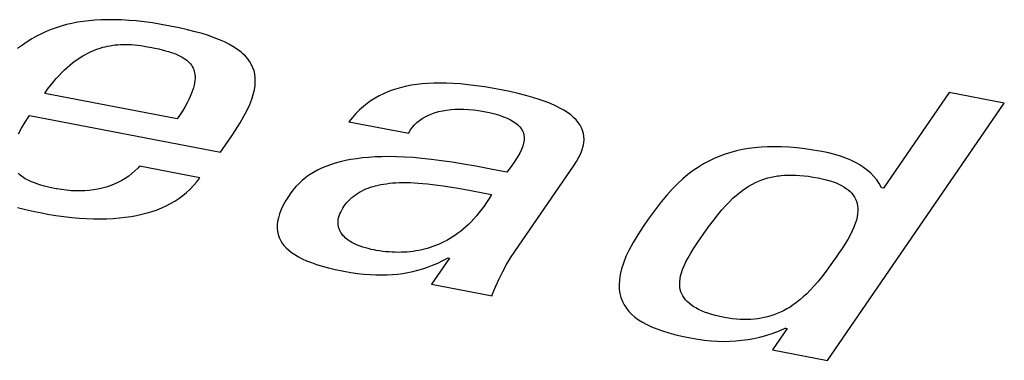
# Model space of a CAD drawing. Header units: millimetres. Extents: x -728 to -141, y -62 to 525.
# Tile 148 of 186: x -224.13 to -220.98, y 471.2 to 472.29. Entities that reach past the tile are written whole.
import ezdxf

# ---------------------------------------------------------------- set-up
doc = ezdxf.new("R2010")
doc.units = ezdxf.units.MM
doc.header["$LTSCALE"] = 23.1
doc.layers.add('R912005502_AM_0', color=7, linetype='CONTINUOUS')

msp = doc.modelspace()

# ---------------------------------------------------------------- linework, layer by layer
at = {"layer": 'R912005502_AM_0', "color": 7}
for p, q in [((-223.9975, 472.2737), (-224.0139, 472.2685)), ((-223.9807, 472.2783), (-223.9975, 472.2737)), ((-223.9636, 472.2823), (-223.9807, 472.2783)), ((-223.9459, 472.2857), (-223.9636, 472.2823)), ((-223.9278, 472.2885), (-223.9459, 472.2857)), ((-223.9091, 472.2908), (-223.9278, 472.2885)), ((-223.8897, 472.2925), (-223.9091, 472.2908)), ((-223.8697, 472.2937), (-223.8897, 472.2925)), ((-223.8489, 472.2942), (-223.8697, 472.2937)), ((-223.8274, 472.2941), (-223.8489, 472.2942)), ((-223.805, 472.2934), (-223.8274, 472.2941)), ((-223.7817, 472.292), (-223.805, 472.2934)), ((-223.7574, 472.29), (-223.7817, 472.292)), ((-223.732, 472.2871), (-223.7574, 472.29)), ((-223.7055, 472.2836), (-223.732, 472.2871)), ((-223.6777, 472.2791), (-223.7055, 472.2836)), ((-223.6486, 472.2738), (-223.6777, 472.2791)), ((-223.6196, 472.2679), (-223.6486, 472.2738)), ((-224.0768, 472.2413), (-224.0921, 472.2326)), ((-224.0614, 472.2492), (-224.0768, 472.2413)), ((-224.0458, 472.2563), (-224.0614, 472.2492)), ((-224.03, 472.2627), (-224.0458, 472.2563)), ((-224.0139, 472.2685), (-224.03, 472.2627)), ((-223.5931, 472.2619), (-223.6196, 472.2679)), ((-223.5688, 472.2557), (-223.5931, 472.2619)), ((-223.5465, 472.2494), (-223.5688, 472.2557)), ((-223.526, 472.243), (-223.5465, 472.2494)), ((-223.5074, 472.2363), (-223.526, 472.243)), ((-224.1223, 472.2127), (-224.1374, 472.2013)), ((-224.1072, 472.2231), (-224.1223, 472.2127)), ((-224.0921, 472.2326), (-224.1072, 472.2231)), ((-223.8569, 472.2076), (-223.849, 472.2094)), ((-223.849, 472.2094), (-223.841, 472.2108)), ((-223.841, 472.2108), (-223.8329, 472.2121)), ((-223.8329, 472.2121), (-223.8248, 472.2131)), ((-223.8248, 472.2131), (-223.8165, 472.2139)), ((-223.8165, 472.2139), (-223.8081, 472.2144)), ((-223.8081, 472.2144), (-223.7996, 472.2147)), ((-223.7996, 472.2147), (-223.7908, 472.2147)), ((-223.7908, 472.2147), (-223.7819, 472.2145)), ((-223.7819, 472.2145), (-223.7727, 472.2141)), ((-223.7727, 472.2141), (-223.7631, 472.2134)), ((-223.7631, 472.2134), (-223.7533, 472.2124)), ((-223.7533, 472.2124), (-223.743, 472.2111)), ((-223.743, 472.2111), (-223.7323, 472.2095)), ((-223.7323, 472.2095), (-223.721, 472.2076)), ((-223.4903, 472.2296), (-223.5074, 472.2363)), ((-223.4747, 472.2227), (-223.4903, 472.2296)), ((-223.4605, 472.2156), (-223.4747, 472.2227)), ((-223.4475, 472.2083), (-223.4605, 472.2156)), ((-223.4358, 472.2007), (-223.4475, 472.2083)), ((-223.9367, 472.1733), (-223.9286, 472.1783)), ((-223.9286, 472.1783), (-223.9205, 472.183)), ((-223.9205, 472.183), (-223.9125, 472.1872)), ((-223.9125, 472.1872), (-223.9045, 472.1911)), ((-223.9045, 472.1911), (-223.8965, 472.1946)), ((-223.8965, 472.1946), (-223.8886, 472.1978)), ((-223.8886, 472.1978), (-223.8807, 472.2007)), ((-223.8807, 472.2007), (-223.8767, 472.202)), ((-223.8767, 472.202), (-223.8728, 472.2033)), ((-223.8728, 472.2033), (-223.8649, 472.2056)), ((-223.8649, 472.2056), (-223.8569, 472.2076)), ((-223.721, 472.2076), (-223.7144, 472.2064)), ((-223.7144, 472.2064), (-223.7129, 472.2061)), ((-223.7129, 472.2061), (-223.6983, 472.2031)), ((-223.6983, 472.2031), (-223.6855, 472.2003)), ((-223.6855, 472.2003), (-223.6739, 472.1975)), ((-223.6739, 472.1975), (-223.6635, 472.1947)), ((-223.6635, 472.1947), (-223.6539, 472.192)), ((-223.6539, 472.192), (-223.6452, 472.1892)), ((-223.6452, 472.1892), (-223.6372, 472.1863)), ((-223.6372, 472.1863), (-223.6298, 472.1834)), ((-223.6298, 472.1834), (-223.6229, 472.1804)), ((-223.6229, 472.1804), (-223.6166, 472.1773)), ((-223.6166, 472.1773), (-223.6107, 472.1741)), ((-223.4252, 472.193), (-223.4358, 472.2007)), ((-223.4203, 472.189), (-223.4252, 472.193)), ((-223.4157, 472.185), (-223.4203, 472.189)), ((-223.4072, 472.1767), (-223.4157, 472.185)), ((-223.3998, 472.1681), (-223.4072, 472.1767)), ((-223.9787, 472.1411), (-223.9701, 472.1486)), ((-223.9701, 472.1486), (-223.9616, 472.1555)), ((-223.9616, 472.1555), (-223.9533, 472.1619)), ((-223.9533, 472.1619), (-223.945, 472.1678)), ((-223.945, 472.1678), (-223.9367, 472.1733)), ((-223.6107, 472.1741), (-223.6053, 472.1708)), ((-223.6053, 472.1708), (-223.6002, 472.1674)), ((-223.6002, 472.1674), (-223.5956, 472.1639)), ((-223.5956, 472.1639), (-223.5914, 472.1602)), ((-223.5914, 472.1602), (-223.5875, 472.1564)), ((-223.5875, 472.1564), (-223.584, 472.1523)), ((-223.584, 472.1523), (-223.5808, 472.1481)), ((-223.5808, 472.1481), (-223.578, 472.1437)), ((-223.3934, 472.1591), (-223.3998, 472.1681)), ((-223.388, 472.1498), (-223.3934, 472.1591)), ((-223.3835, 472.14), (-223.388, 472.1498)), ((-224.0139, 472.1051), (-224.0049, 472.1151)), ((-224.0049, 472.1151), (-223.9961, 472.1244)), ((-223.9961, 472.1244), (-223.9873, 472.133)), ((-223.9873, 472.133), (-223.9787, 472.1411)), ((-223.578, 472.1437), (-223.5755, 472.139)), ((-223.5755, 472.139), (-223.5734, 472.1341)), ((-223.5734, 472.1341), (-223.5718, 472.129)), ((-223.5718, 472.129), (-223.5705, 472.1236)), ((-223.5705, 472.1236), (-223.5696, 472.1178)), ((-223.5696, 472.1178), (-223.5691, 472.1118)), ((-223.3801, 472.1298), (-223.3835, 472.14)), ((-223.3776, 472.119), (-223.3801, 472.1298)), ((-223.3763, 472.1076), (-223.3776, 472.119)), ((-224.0414, 472.0709), (-224.0321, 472.0831)), ((-224.0321, 472.0831), (-224.0229, 472.0945)), ((-224.0229, 472.0945), (-224.0139, 472.1051)), ((-223.5721, 472.0838), (-223.5742, 472.0757)), ((-223.5705, 472.0914), (-223.5721, 472.0838)), ((-223.5696, 472.0986), (-223.5705, 472.0914)), ((-223.5691, 472.1054), (-223.5696, 472.0986)), ((-223.5691, 472.1118), (-223.5691, 472.1054)), ((-223.379, 472.0692), (-223.3769, 472.0828)), ((-223.3769, 472.0828), (-223.376, 472.0956)), ((-223.376, 472.0956), (-223.3763, 472.1076)), ((-222.8753, 472.0838), (-222.8914, 472.0807)), ((-222.8586, 472.0864), (-222.8753, 472.0838)), ((-222.8412, 472.0884), (-222.8586, 472.0864)), ((-222.823, 472.0898), (-222.8412, 472.0884)), ((-222.8041, 472.0907), (-222.823, 472.0898)), ((-222.7843, 472.091), (-222.8041, 472.0907)), ((-222.7635, 472.0906), (-222.7843, 472.091)), ((-222.7416, 472.0897), (-222.7635, 472.0906)), ((-222.7185, 472.088), (-222.7416, 472.0897)), ((-222.6941, 472.0857), (-222.7185, 472.088)), ((-222.6682, 472.0825), (-222.6941, 472.0857)), ((-222.6408, 472.0785), (-222.6682, 472.0825)), ((-224.0508, 472.0578), (-224.0414, 472.0709)), ((-223.6262, 471.976), (-224.0508, 472.0578)), ((-223.5802, 472.058), (-223.5843, 472.0483)), ((-223.5769, 472.0671), (-223.5802, 472.058)), ((-223.5742, 472.0757), (-223.5769, 472.0671)), ((-223.3875, 472.0391), (-223.3825, 472.0547)), ((-223.3825, 472.0547), (-223.379, 472.0692)), ((-222.9651, 472.0567), (-222.9787, 472.05)), ((-222.9512, 472.0627), (-222.9651, 472.0567)), ((-222.9369, 472.0681), (-222.9512, 472.0627)), ((-222.9296, 472.0706), (-222.9369, 472.0681)), ((-222.9222, 472.0729), (-222.9296, 472.0706)), ((-222.9071, 472.0771), (-222.9222, 472.0729)), ((-222.8914, 472.0807), (-222.9071, 472.0771)), ((-222.6115, 472.0737), (-222.6408, 472.0785)), ((-222.5885, 472.0694), (-222.6115, 472.0737)), ((-222.5599, 472.0635), (-222.5885, 472.0694)), ((-222.5334, 472.0575), (-222.5599, 472.0635)), ((-222.5091, 472.0513), (-222.5334, 472.0575)), ((-222.4867, 472.0449), (-222.5091, 472.0513)), ((-221.1527, 472.0601), (-221.3629, 471.7541)), ((-220.9761, 472.026), (-221.1527, 472.0601)), ((-223.5947, 472.0271), (-223.6012, 472.0155)), ((-223.5891, 472.038), (-223.5947, 472.0271)), ((-223.5843, 472.0483), (-223.5891, 472.038)), ((-223.4022, 472.0042), (-223.3939, 472.0223)), ((-223.3939, 472.0223), (-223.3875, 472.0391)), ((-223.0174, 472.0256), (-223.0297, 472.0158)), ((-223.0048, 472.0345), (-223.0174, 472.0256)), ((-222.9919, 472.0426), (-223.0048, 472.0345)), ((-222.9787, 472.05), (-222.9919, 472.0426)), ((-222.4661, 472.0384), (-222.4867, 472.0449)), ((-222.4472, 472.0317), (-222.4661, 472.0384)), ((-222.43, 472.0249), (-222.4472, 472.0317)), ((-222.4143, 472.0179), (-222.43, 472.0249)), ((-221.5423, 471.2016), (-220.9761, 472.026)), ((-223.6169, 471.9899), (-223.6262, 471.976)), ((-223.6085, 472.0031), (-223.6169, 471.9899)), ((-223.6012, 472.0155), (-223.6085, 472.0031)), ((-223.4123, 471.9846), (-223.4022, 472.0042)), ((-223.0535, 471.9935), (-223.065, 471.9808)), ((-223.0418, 472.0051), (-223.0535, 471.9935)), ((-223.0297, 472.0158), (-223.0418, 472.0051)), ((-222.8313, 471.9828), (-222.8212, 471.9878)), ((-222.8212, 471.9878), (-222.8106, 471.9922)), ((-222.8106, 471.9922), (-222.7995, 471.9961)), ((-222.7995, 471.9961), (-222.7878, 471.9994)), ((-222.7878, 471.9994), (-222.7757, 472.0022)), ((-222.7757, 472.0022), (-222.7631, 472.0044)), ((-222.7631, 472.0044), (-222.7499, 472.006)), ((-222.7499, 472.006), (-222.7362, 472.007)), ((-222.7362, 472.007), (-222.7221, 472.0074)), ((-222.7221, 472.0074), (-222.7074, 472.0072)), ((-222.7074, 472.0072), (-222.6923, 472.0064)), ((-222.6923, 472.0064), (-222.6765, 472.0049)), ((-222.6765, 472.0049), (-222.6603, 472.0027)), ((-222.6603, 472.0027), (-222.6436, 471.9998)), ((-222.6436, 471.9998), (-222.6252, 471.996)), ((-222.6252, 471.996), (-222.6088, 471.9919)), ((-222.6088, 471.9919), (-222.594, 471.9875)), ((-222.594, 471.9875), (-222.5808, 471.983)), ((-222.4001, 472.0108), (-222.4143, 472.0179)), ((-222.3872, 472.0035), (-222.4001, 472.0108)), ((-222.3756, 471.9961), (-222.3872, 472.0035)), ((-222.3653, 471.9885), (-222.3756, 471.9961)), ((-222.3562, 471.9807), (-222.3653, 471.9885)), ((-224.1254, 471.946), (-224.1136, 471.9655)), ((-224.1136, 471.9655), (-224.0994, 471.9871)), ((-224.0994, 471.9871), (-223.4874, 471.869)), ((-223.4393, 471.9396), (-223.4246, 471.9631)), ((-223.4246, 471.9631), (-223.4123, 471.9846)), ((-223.065, 471.9808), (-223.0762, 471.9669)), ((-223.0762, 471.9669), (-222.8844, 471.9299)), ((-222.8724, 471.949), (-222.8655, 471.9569)), ((-222.8655, 471.9569), (-222.8579, 471.9643)), ((-222.8579, 471.9643), (-222.8497, 471.9711)), ((-222.8497, 471.9711), (-222.8408, 471.9772)), ((-222.8408, 471.9772), (-222.8313, 471.9828)), ((-222.5808, 471.983), (-222.569, 471.9782)), ((-222.569, 471.9782), (-222.5586, 471.9732)), ((-222.5586, 471.9732), (-222.5494, 471.968)), ((-222.5494, 471.968), (-222.5414, 471.9626)), ((-222.5414, 471.9626), (-222.5345, 471.9569)), ((-222.5345, 471.9569), (-222.5286, 471.9509)), ((-222.3482, 471.9727), (-222.3562, 471.9807)), ((-222.3413, 471.9645), (-222.3482, 471.9727)), ((-222.3355, 471.9562), (-222.3413, 471.9645)), ((-222.3308, 471.9475), (-222.3355, 471.9562)), ((-224.1349, 471.9281), (-224.1254, 471.946)), ((-223.4536, 471.9181), (-223.4393, 471.9396)), ((-222.8844, 471.9299), (-222.8838, 471.9312)), ((-222.8838, 471.9312), (-222.8785, 471.9404)), ((-222.8785, 471.9404), (-222.8724, 471.949)), ((-222.5286, 471.9509), (-222.5238, 471.9447)), ((-222.5238, 471.9447), (-222.5199, 471.9381)), ((-222.5199, 471.9381), (-222.5171, 471.9311)), ((-222.5171, 471.9311), (-222.5152, 471.9237)), ((-222.3271, 471.9386), (-222.3308, 471.9475)), ((-222.3245, 471.9293), (-222.3271, 471.9386)), ((-222.323, 471.9198), (-222.3245, 471.9293)), ((-223.4874, 471.869), (-223.4536, 471.9181)), ((-222.5162, 471.8982), (-222.519, 471.8884)), ((-222.5147, 471.9073), (-222.5162, 471.8982)), ((-222.5152, 471.9237), (-222.5144, 471.9158)), ((-222.5144, 471.9158), (-222.5147, 471.9073)), ((-222.3253, 471.8886), (-222.3233, 471.8995)), ((-222.3233, 471.8995), (-222.3226, 471.9098)), ((-222.3226, 471.9098), (-222.323, 471.9198)), ((-222.5289, 471.8658), (-222.5365, 471.8526)), ((-222.5232, 471.8776), (-222.5289, 471.8658)), ((-222.519, 471.8884), (-222.5232, 471.8776)), ((-222.3389, 471.853), (-222.333, 471.8655)), ((-222.333, 471.8655), (-222.3285, 471.8773)), ((-222.3285, 471.8773), (-222.3253, 471.8886)), ((-221.8702, 471.8629), (-221.8879, 471.8564)), ((-221.8522, 471.8685), (-221.8702, 471.8629)), ((-221.8339, 471.8734), (-221.8522, 471.8685)), ((-221.8151, 471.8775), (-221.8339, 471.8734)), ((-221.7958, 471.8809), (-221.8151, 471.8775)), ((-221.776, 471.8835), (-221.7958, 471.8809)), ((-221.7555, 471.8854), (-221.776, 471.8835)), ((-221.7343, 471.8865), (-221.7555, 471.8854)), ((-221.7234, 471.8868), (-221.7343, 471.8865)), ((-221.7124, 471.8869), (-221.7234, 471.8868)), ((-221.6896, 471.8865), (-221.7124, 471.8869)), ((-221.6659, 471.8853), (-221.6896, 471.8865)), ((-221.6413, 471.8832), (-221.6659, 471.8853)), ((-221.6156, 471.8801), (-221.6413, 471.8832)), ((-221.5888, 471.8762), (-221.6156, 471.8801)), ((-221.5607, 471.8712), (-221.5888, 471.8762)), ((-221.5394, 471.8666), (-221.5607, 471.8712)), ((-221.5196, 471.8616), (-221.5394, 471.8666)), ((-221.5012, 471.8561), (-221.5196, 471.8616)), ((-223.1198, 471.8338), (-223.135, 471.8289)), ((-223.1039, 471.8382), (-223.1198, 471.8338)), ((-223.0874, 471.8421), (-223.1039, 471.8382)), ((-223.0701, 471.8455), (-223.0874, 471.8421)), ((-223.0519, 471.8484), (-223.0701, 471.8455)), ((-223.033, 471.8507), (-223.0519, 471.8484)), ((-223.0131, 471.8526), (-223.033, 471.8507)), ((-222.9923, 471.8539), (-223.0131, 471.8526)), ((-222.9704, 471.8547), (-222.9923, 471.8539)), ((-222.9473, 471.8549), (-222.9704, 471.8547)), ((-222.9231, 471.8545), (-222.9473, 471.8549)), ((-222.8975, 471.8534), (-222.9231, 471.8545)), ((-222.8706, 471.8517), (-222.8975, 471.8534)), ((-222.8421, 471.8492), (-222.8706, 471.8517)), ((-222.8119, 471.846), (-222.8421, 471.8492)), ((-222.7798, 471.842), (-222.8119, 471.846)), ((-222.7457, 471.8371), (-222.7798, 471.842)), ((-222.7091, 471.8312), (-222.7457, 471.8371)), ((-222.6695, 471.8243), (-222.7091, 471.8312)), ((-222.5463, 471.8375), (-222.5592, 471.8194)), ((-222.5365, 471.8526), (-222.5463, 471.8375)), ((-222.3543, 471.8277), (-222.3464, 471.8398)), ((-222.3464, 471.8398), (-222.3389, 471.853)), ((-221.9395, 471.8317), (-221.9563, 471.8215)), ((-221.9225, 471.8409), (-221.9395, 471.8317)), ((-221.9053, 471.8491), (-221.9225, 471.8409)), ((-221.8879, 471.8564), (-221.9053, 471.8491)), ((-221.484, 471.85), (-221.5012, 471.8561)), ((-221.4681, 471.8435), (-221.484, 471.85)), ((-221.4533, 471.8364), (-221.4681, 471.8435)), ((-221.4395, 471.8287), (-221.4533, 471.8364)), ((-224.1295, 471.7954), (-224.1362, 471.8016)), ((-223.7713, 471.8006), (-223.7817, 471.7925)), ((-223.7616, 471.8092), (-223.7713, 471.8006)), ((-223.7527, 471.8183), (-223.7616, 471.8092)), ((-223.7472, 471.8248), (-223.7527, 471.8183)), ((-223.5533, 471.7873), (-223.7472, 471.8248)), ((-223.1899, 471.8039), (-223.2023, 471.7962)), ((-223.177, 471.811), (-223.1899, 471.8039)), ((-223.1636, 471.8175), (-223.177, 471.811)), ((-223.1496, 471.8235), (-223.1636, 471.8175)), ((-223.135, 471.8289), (-223.1496, 471.8235)), ((-222.6261, 471.816), (-222.6695, 471.8243)), ((-222.5769, 471.8061), (-222.6261, 471.816)), ((-222.5702, 471.8047), (-222.5769, 471.8061)), ((-222.5592, 471.8194), (-222.5702, 471.8047)), ((-222.5449, 471.5502), (-222.3543, 471.8277)), ((-221.9731, 471.8101), (-221.9898, 471.7975)), ((-221.9563, 471.8215), (-221.9731, 471.8101)), ((-221.4268, 471.8205), (-221.4395, 471.8287)), ((-221.415, 471.8116), (-221.4268, 471.8205)), ((-221.4041, 471.802), (-221.415, 471.8116)), ((-221.3941, 471.7917), (-221.4041, 471.802)), ((-224.1219, 471.7897), (-224.1295, 471.7954)), ((-224.1133, 471.7842), (-224.1219, 471.7897)), ((-224.1036, 471.779), (-224.1133, 471.7842)), ((-224.0927, 471.7741), (-224.1036, 471.779)), ((-224.0805, 471.7694), (-224.0927, 471.7741)), ((-224.0669, 471.7649), (-224.0805, 471.7694)), ((-223.8284, 471.7666), (-223.841, 471.7617)), ((-223.816, 471.7721), (-223.8284, 471.7666)), ((-223.8041, 471.7783), (-223.816, 471.7721)), ((-223.7926, 471.7851), (-223.8041, 471.7783)), ((-223.7817, 471.7925), (-223.7926, 471.7851)), ((-223.5735, 471.7621), (-223.5631, 471.7743)), ((-223.5631, 471.7743), (-223.5533, 471.7873)), ((-223.2359, 471.7692), (-223.246, 471.7588)), ((-223.2253, 471.7789), (-223.2359, 471.7692)), ((-223.214, 471.7879), (-223.2253, 471.7789)), ((-223.2082, 471.7921), (-223.214, 471.7879)), ((-223.2023, 471.7962), (-223.2082, 471.7921)), ((-222.9739, 471.7653), (-222.965, 471.7669)), ((-222.965, 471.7669), (-222.9558, 471.7682)), ((-222.9558, 471.7682), (-222.9462, 471.7694)), ((-222.9462, 471.7694), (-222.9363, 471.7704)), ((-222.9363, 471.7704), (-222.926, 471.7711)), ((-222.926, 471.7711), (-222.9152, 471.7716)), ((-222.9152, 471.7716), (-222.904, 471.7718)), ((-222.904, 471.7718), (-222.8922, 471.7718)), ((-222.8922, 471.7718), (-222.8799, 471.7716)), ((-222.8799, 471.7716), (-222.867, 471.7711)), ((-222.867, 471.7711), (-222.8535, 471.7703)), ((-222.8535, 471.7703), (-222.8393, 471.7692)), ((-222.8393, 471.7692), (-222.8242, 471.7677)), ((-222.8242, 471.7677), (-222.8083, 471.766)), ((-222.0234, 471.768), (-222.0404, 471.7508)), ((-222.0066, 471.7835), (-222.0234, 471.768)), ((-221.9898, 471.7975), (-222.0066, 471.7835)), ((-221.7933, 471.7612), (-221.7833, 471.7668)), ((-221.7833, 471.7668), (-221.7734, 471.7718)), ((-221.7734, 471.7718), (-221.7634, 471.7763)), ((-221.7634, 471.7763), (-221.7535, 471.7802)), ((-221.7535, 471.7802), (-221.7435, 471.7836)), ((-221.7435, 471.7836), (-221.7334, 471.7866)), ((-221.7334, 471.7866), (-221.7232, 471.7892)), ((-221.7232, 471.7892), (-221.7128, 471.7913)), ((-221.7128, 471.7913), (-221.7021, 471.793)), ((-221.7021, 471.793), (-221.6967, 471.7937)), ((-221.6967, 471.7937), (-221.6912, 471.7943)), ((-221.6912, 471.7943), (-221.6799, 471.7952)), ((-221.6799, 471.7952), (-221.6683, 471.7958)), ((-221.6683, 471.7958), (-221.6564, 471.7959)), ((-221.6564, 471.7959), (-221.6439, 471.7955)), ((-221.6439, 471.7955), (-221.6309, 471.7948)), ((-221.6309, 471.7948), (-221.6174, 471.7936)), ((-221.6174, 471.7936), (-221.6031, 471.7918)), ((-221.6031, 471.7918), (-221.5882, 471.7896)), ((-221.5882, 471.7896), (-221.5724, 471.7867)), ((-221.5724, 471.7867), (-221.5592, 471.784)), ((-221.5592, 471.784), (-221.547, 471.781)), ((-221.547, 471.781), (-221.5355, 471.7777)), ((-221.5355, 471.7777), (-221.5301, 471.776)), ((-221.5301, 471.776), (-221.5249, 471.7742)), ((-221.5249, 471.7742), (-221.5151, 471.7704)), ((-221.5151, 471.7704), (-221.506, 471.7665)), ((-221.506, 471.7665), (-221.4975, 471.7622)), ((-221.3849, 471.7805), (-221.3941, 471.7917)), ((-221.3767, 471.7684), (-221.3849, 471.7805)), ((-221.3694, 471.7554), (-221.3767, 471.7684)), ((-224.0514, 471.7605), (-224.0669, 471.7649)), ((-224.0339, 471.7563), (-224.0514, 471.7605)), ((-224.0138, 471.7521), (-224.0339, 471.7563)), ((-224.0121, 471.7517), (-224.0138, 471.7521)), ((-223.9964, 471.749), (-224.0121, 471.7517)), ((-223.9811, 471.747), (-223.9964, 471.749)), ((-223.9659, 471.7457), (-223.9811, 471.747)), ((-223.9511, 471.745), (-223.9659, 471.7457)), ((-223.9365, 471.745), (-223.9511, 471.745)), ((-223.9222, 471.7455), (-223.9365, 471.745)), ((-223.9081, 471.7467), (-223.9222, 471.7455)), ((-223.8942, 471.7485), (-223.9081, 471.7467)), ((-223.8805, 471.7509), (-223.8942, 471.7485)), ((-223.8671, 471.7539), (-223.8805, 471.7509)), ((-223.8539, 471.7575), (-223.8671, 471.7539)), ((-223.841, 471.7617), (-223.8539, 471.7575)), ((-223.608, 471.7302), (-223.596, 471.7401)), ((-223.596, 471.7401), (-223.5844, 471.7507)), ((-223.5844, 471.7507), (-223.5735, 471.7621)), ((-223.2644, 471.7355), (-223.2676, 471.7307)), ((-223.2555, 471.7476), (-223.2644, 471.7355)), ((-223.246, 471.7588), (-223.2555, 471.7476)), ((-223.0546, 471.7328), (-223.0484, 471.737)), ((-223.0484, 471.737), (-223.0452, 471.739)), ((-223.0452, 471.739), (-223.0419, 471.741)), ((-223.0419, 471.741), (-223.0353, 471.7446)), ((-223.0353, 471.7446), (-223.0284, 471.748)), ((-223.0284, 471.748), (-223.0213, 471.7512)), ((-223.0213, 471.7512), (-223.0141, 471.7541)), ((-223.0141, 471.7541), (-223.0065, 471.7567)), ((-223.0065, 471.7567), (-222.9988, 471.7592)), ((-222.9988, 471.7592), (-222.9908, 471.7614)), ((-222.9908, 471.7614), (-222.9825, 471.7635)), ((-222.9825, 471.7635), (-222.9739, 471.7653)), ((-222.8083, 471.766), (-222.7913, 471.7638)), ((-222.7913, 471.7638), (-222.7732, 471.7613)), ((-222.7732, 471.7613), (-222.7535, 471.7583)), ((-222.7535, 471.7583), (-222.732, 471.7547)), ((-222.732, 471.7547), (-222.7077, 471.7505)), ((-222.7077, 471.7505), (-222.6188, 471.7338)), ((-222.0404, 471.7508), (-222.0578, 471.7315)), ((-221.8346, 471.7312), (-221.8239, 471.74)), ((-221.8239, 471.74), (-221.8135, 471.7479)), ((-221.8135, 471.7479), (-221.8033, 471.7549)), ((-221.8033, 471.7549), (-221.7933, 471.7612)), ((-221.4975, 471.7622), (-221.4898, 471.7578)), ((-221.4898, 471.7578), (-221.4827, 471.7531)), ((-221.4827, 471.7531), (-221.4762, 471.7481)), ((-221.4762, 471.7481), (-221.4703, 471.7428)), ((-221.4703, 471.7428), (-221.465, 471.7373)), ((-221.465, 471.7373), (-221.4604, 471.7315)), ((-221.3629, 471.7541), (-221.3694, 471.7554)), ((-223.6613, 471.6974), (-223.6472, 471.7047)), ((-223.6472, 471.7047), (-223.6337, 471.7125)), ((-223.6337, 471.7125), (-223.6206, 471.7211)), ((-223.6206, 471.7211), (-223.608, 471.7302)), ((-223.2778, 471.7146), (-223.2862, 471.6995)), ((-223.2676, 471.7307), (-223.2778, 471.7146)), ((-223.0877, 471.7011), (-223.0827, 471.7073)), ((-223.0827, 471.7073), (-223.0775, 471.713)), ((-223.0775, 471.713), (-223.0721, 471.7185)), ((-223.0721, 471.7185), (-223.0665, 471.7236)), ((-223.0665, 471.7236), (-223.0607, 471.7284)), ((-223.0607, 471.7284), (-223.0546, 471.7328)), ((-222.6348, 471.7083), (-222.6429, 471.6965)), ((-222.6267, 471.7207), (-222.6348, 471.7083)), ((-222.6188, 471.7338), (-222.6267, 471.7207)), ((-222.0759, 471.7098), (-222.0951, 471.6848)), ((-222.0578, 471.7315), (-222.0759, 471.7098)), ((-221.8685, 471.6981), (-221.8568, 471.7105)), ((-221.8568, 471.7105), (-221.8455, 471.7214)), ((-221.8455, 471.7214), (-221.8346, 471.7312)), ((-221.4604, 471.7315), (-221.4563, 471.7253)), ((-221.4563, 471.7253), (-221.4528, 471.7188)), ((-221.4528, 471.7188), (-221.45, 471.7119)), ((-221.45, 471.7119), (-221.4478, 471.7046)), ((-221.4478, 471.7046), (-221.4463, 471.697)), ((-224.1382, 471.6914), (-224.1124, 471.6852)), ((-224.1124, 471.6852), (-224.0837, 471.679)), ((-224.0837, 471.679), (-224.0604, 471.6744)), ((-224.0604, 471.6744), (-224.0419, 471.6709)), ((-223.7392, 471.67), (-223.7225, 471.6744)), ((-223.7225, 471.6744), (-223.7065, 471.6793)), ((-223.7065, 471.6793), (-223.6909, 471.6848)), ((-223.6909, 471.6848), (-223.6833, 471.6877)), ((-223.6833, 471.6877), (-223.6758, 471.6908)), ((-223.6758, 471.6908), (-223.6613, 471.6974)), ((-223.2983, 471.6718), (-223.3021, 471.6591)), ((-223.293, 471.6852), (-223.2983, 471.6718)), ((-223.2862, 471.6995), (-223.293, 471.6852)), ((-223.1051, 471.6711), (-223.1024, 471.6773)), ((-223.1024, 471.6773), (-223.0992, 471.6837)), ((-223.0992, 471.6837), (-223.0954, 471.6901)), ((-223.0954, 471.6901), (-223.0924, 471.6946)), ((-223.0924, 471.6946), (-223.0877, 471.7011)), ((-222.6594, 471.6746), (-222.6677, 471.6646)), ((-222.6511, 471.6852), (-222.6594, 471.6746)), ((-222.6429, 471.6965), (-222.6511, 471.6852)), ((-222.0951, 471.6848), (-222.1167, 471.6549)), ((-221.894, 471.6685), (-221.8809, 471.6843)), ((-221.8809, 471.6843), (-221.8685, 471.6981)), ((-221.4463, 471.697), (-221.4455, 471.6888)), ((-221.4454, 471.6802), (-221.4461, 471.6711)), ((-221.4455, 471.6888), (-221.4454, 471.6802)), ((-224.0419, 471.6709), (-224.0151, 471.6665)), ((-224.0151, 471.6665), (-223.9892, 471.6629)), ((-223.9892, 471.6629), (-223.9642, 471.66)), ((-223.9642, 471.66), (-223.94, 471.6578)), ((-223.94, 471.6578), (-223.9166, 471.6563)), ((-223.9166, 471.6563), (-223.894, 471.6554)), ((-223.894, 471.6554), (-223.8723, 471.6552)), ((-223.8723, 471.6552), (-223.8512, 471.6556)), ((-223.8512, 471.6556), (-223.8309, 471.6566)), ((-223.8309, 471.6566), (-223.8113, 471.6582)), ((-223.8113, 471.6582), (-223.7924, 471.6603)), ((-223.7924, 471.6603), (-223.774, 471.663)), ((-223.774, 471.663), (-223.7563, 471.6662)), ((-223.7563, 471.6662), (-223.7392, 471.67)), ((-223.3046, 471.6472), (-223.3059, 471.6358)), ((-223.3021, 471.6591), (-223.3046, 471.6472)), ((-223.1107, 471.6417), (-223.1106, 471.6473)), ((-223.1104, 471.6362), (-223.1107, 471.6417)), ((-223.1106, 471.6473), (-223.11, 471.6531)), ((-223.11, 471.6531), (-223.1089, 471.659)), ((-223.1089, 471.659), (-223.1073, 471.665)), ((-223.1073, 471.665), (-223.1051, 471.6711)), ((-222.6846, 471.6461), (-222.6932, 471.6376)), ((-222.6761, 471.6551), (-222.6846, 471.6461)), ((-222.6677, 471.6646), (-222.6761, 471.6551)), ((-222.1167, 471.6549), (-222.1332, 471.6311)), ((-221.9236, 471.6297), (-221.9081, 471.6506)), ((-221.9081, 471.6506), (-221.894, 471.6685)), ((-221.4535, 471.6404), (-221.4579, 471.6289)), ((-221.4501, 471.6512), (-221.4535, 471.6404)), ((-221.4477, 471.6615), (-221.4501, 471.6512)), ((-221.4461, 471.6711), (-221.4477, 471.6615)), ((-223.3059, 471.6358), (-223.306, 471.6251)), ((-223.306, 471.6251), (-223.305, 471.6148)), ((-223.305, 471.6148), (-223.3029, 471.6051)), ((-223.1096, 471.6309), (-223.1104, 471.6362)), ((-223.1083, 471.6258), (-223.1096, 471.6309)), ((-223.1066, 471.6208), (-223.1083, 471.6258)), ((-223.1044, 471.616), (-223.1066, 471.6208)), ((-223.1018, 471.6113), (-223.1044, 471.616)), ((-223.0988, 471.6068), (-223.1018, 471.6113)), ((-222.719, 471.6151), (-222.7277, 471.6085)), ((-222.7103, 471.6221), (-222.719, 471.6151)), ((-222.7017, 471.6296), (-222.7103, 471.6221)), ((-222.6932, 471.6376), (-222.7017, 471.6296)), ((-222.1332, 471.6311), (-222.1507, 471.6044)), ((-221.9411, 471.6051), (-221.9236, 471.6297)), ((-221.4633, 471.6166), (-221.4699, 471.6035)), ((-221.4579, 471.6289), (-221.4633, 471.6166)), ((-223.3029, 471.6051), (-223.2998, 471.5958)), ((-223.2998, 471.5958), (-223.2956, 471.5869)), ((-223.2956, 471.5869), (-223.2905, 471.5784)), ((-223.2905, 471.5784), (-223.2843, 471.5703)), ((-223.0955, 471.6025), (-223.0988, 471.6068)), ((-223.0917, 471.5983), (-223.0955, 471.6025)), ((-223.0875, 471.5943), (-223.0917, 471.5983)), ((-223.0829, 471.5904), (-223.0875, 471.5943)), ((-223.0779, 471.5867), (-223.0829, 471.5904)), ((-223.0725, 471.5831), (-223.0779, 471.5867)), ((-223.0668, 471.5797), (-223.0725, 471.5831)), ((-223.0606, 471.5764), (-223.0668, 471.5797)), ((-222.7804, 471.5772), (-222.7892, 471.5732)), ((-222.7715, 471.5815), (-222.7804, 471.5772)), ((-222.7627, 471.5861), (-222.7715, 471.5815)), ((-222.7539, 471.5911), (-222.7627, 471.5861)), ((-222.7452, 471.5965), (-222.7539, 471.5911)), ((-222.7364, 471.6023), (-222.7452, 471.5965)), ((-222.7277, 471.6085), (-222.7364, 471.6023)), ((-222.1656, 471.5795), (-222.1781, 471.5561)), ((-222.1507, 471.6044), (-222.1656, 471.5795)), ((-221.9708, 471.5614), (-221.9579, 471.5806)), ((-221.9579, 471.5806), (-221.9486, 471.5943)), ((-221.9486, 471.5943), (-221.9411, 471.6051)), ((-221.4778, 471.5895), (-221.4871, 471.5742)), ((-221.4699, 471.6035), (-221.4778, 471.5895)), ((-223.2843, 471.5703), (-223.2772, 471.5625)), ((-223.2772, 471.5625), (-223.269, 471.5549)), ((-223.269, 471.5549), (-223.2598, 471.5477)), ((-223.2598, 471.5477), (-223.2495, 471.5407)), ((-223.054, 471.5732), (-223.0606, 471.5764)), ((-223.0469, 471.5703), (-223.054, 471.5732)), ((-223.0395, 471.5674), (-223.0469, 471.5703)), ((-223.0315, 471.5647), (-223.0395, 471.5674)), ((-223.0231, 471.5622), (-223.0315, 471.5647)), ((-223.0143, 471.5598), (-223.0231, 471.5622)), ((-223.0049, 471.5576), (-223.0143, 471.5598)), ((-222.9951, 471.5556), (-223.0049, 471.5576)), ((-222.9887, 471.5544), (-222.9951, 471.5556)), ((-222.9781, 471.5526), (-222.9887, 471.5544)), ((-222.9677, 471.5512), (-222.9781, 471.5526)), ((-222.9574, 471.55), (-222.9677, 471.5512)), ((-222.9473, 471.5491), (-222.9574, 471.55)), ((-222.9373, 471.5484), (-222.9473, 471.5491)), ((-222.9274, 471.548), (-222.9373, 471.5484)), ((-222.9176, 471.5479), (-222.9274, 471.548)), ((-222.908, 471.548), (-222.9176, 471.5479)), ((-222.8985, 471.5484), (-222.908, 471.548)), ((-222.889, 471.549), (-222.8985, 471.5484)), ((-222.8797, 471.5498), (-222.889, 471.549)), ((-222.8704, 471.551), (-222.8797, 471.5498)), ((-222.8612, 471.5523), (-222.8704, 471.551)), ((-222.852, 471.554), (-222.8612, 471.5523)), ((-222.8429, 471.5559), (-222.852, 471.554)), ((-222.8339, 471.5581), (-222.8429, 471.5559)), ((-222.8249, 471.5605), (-222.8339, 471.5581)), ((-222.8159, 471.5632), (-222.8249, 471.5605)), ((-222.807, 471.5663), (-222.8159, 471.5632)), ((-222.7981, 471.5696), (-222.807, 471.5663)), ((-222.7892, 471.5732), (-222.7981, 471.5696)), ((-222.5582, 471.53), (-222.5449, 471.5502)), ((-222.1781, 471.5561), (-222.1883, 471.5342)), ((-221.981, 471.545), (-221.9708, 471.5614)), ((-221.5049, 471.5474), (-221.5132, 471.5354)), ((-221.4982, 471.5572), (-221.5049, 471.5474)), ((-221.4871, 471.5742), (-221.4982, 471.5572)), ((-223.2495, 471.5407), (-223.238, 471.5339)), ((-223.238, 471.5339), (-223.2253, 471.5274)), ((-223.2253, 471.5274), (-223.2114, 471.5212)), ((-223.2114, 471.5212), (-223.1962, 471.5151)), ((-223.1962, 471.5151), (-223.1796, 471.5093)), ((-222.7541, 471.5297), (-222.8114, 471.4464)), ((-222.7915, 471.5137), (-222.7752, 471.5216)), ((-222.7752, 471.5216), (-222.7584, 471.5306)), ((-222.7584, 471.5306), (-222.7541, 471.5297)), ((-222.5709, 471.5087), (-222.5582, 471.53)), ((-222.1883, 471.5342), (-222.1964, 471.5137)), ((-222.0023, 471.5046), (-221.9965, 471.517)), ((-221.9965, 471.517), (-221.9895, 471.5304)), ((-221.9895, 471.5304), (-221.981, 471.545)), ((-221.5132, 471.5354), (-221.5318, 471.5087)), ((-223.1796, 471.5093), (-223.1615, 471.5038)), ((-223.1615, 471.5038), (-223.1418, 471.4985)), ((-223.1418, 471.4985), (-223.1204, 471.4934)), ((-223.1204, 471.4934), (-223.0972, 471.4886)), ((-223.0972, 471.4886), (-223.0919, 471.4876)), ((-223.0919, 471.4876), (-223.0694, 471.4837)), ((-223.0694, 471.4837), (-223.048, 471.4806)), ((-222.9035, 471.4803), (-222.8873, 471.483)), ((-222.8873, 471.483), (-222.8713, 471.4864)), ((-222.8713, 471.4864), (-222.8554, 471.4904)), ((-222.8554, 471.4904), (-222.8396, 471.495)), ((-222.8396, 471.495), (-222.8237, 471.5005)), ((-222.8237, 471.5005), (-222.8077, 471.5066)), ((-222.8077, 471.5066), (-222.7915, 471.5137)), ((-222.5949, 471.4626), (-222.5832, 471.4862)), ((-222.5832, 471.4862), (-222.5709, 471.5087)), ((-222.2025, 471.4946), (-222.2067, 471.4766)), ((-222.1964, 471.5137), (-222.2025, 471.4946)), ((-222.0106, 471.4822), (-222.007, 471.4931)), ((-222.007, 471.4931), (-222.0023, 471.5046)), ((-221.5471, 471.4875), (-221.5609, 471.4695)), ((-221.5318, 471.5087), (-221.5471, 471.4875)), ((-223.048, 471.4806), (-223.0277, 471.4783)), ((-223.0277, 471.4783), (-223.0082, 471.4767)), ((-223.0082, 471.4767), (-222.9894, 471.4757)), ((-222.9894, 471.4757), (-222.9713, 471.4754)), ((-222.9713, 471.4754), (-222.9538, 471.4757)), ((-222.9538, 471.4757), (-222.9367, 471.4767)), ((-222.9367, 471.4767), (-222.92, 471.4782)), ((-222.92, 471.4782), (-222.9117, 471.4792)), ((-222.9117, 471.4792), (-222.9035, 471.4803)), ((-222.606, 471.4377), (-222.5949, 471.4626)), ((-222.2093, 471.4599), (-222.2102, 471.4442)), ((-222.2067, 471.4766), (-222.2093, 471.4599)), ((-222.0161, 471.4448), (-222.016, 471.4534)), ((-222.016, 471.4534), (-222.0151, 471.4625)), ((-222.0151, 471.4625), (-222.0133, 471.4721)), ((-222.0133, 471.4721), (-222.0106, 471.4822)), ((-221.5737, 471.4537), (-221.5859, 471.4396)), ((-221.5609, 471.4695), (-221.5737, 471.4537)), ((-222.8114, 471.4464), (-222.6175, 471.409)), ((-222.6165, 471.4116), (-222.606, 471.4377)), ((-222.2102, 471.4442), (-222.2096, 471.4295)), ((-222.2096, 471.4295), (-222.2077, 471.4157)), ((-222.0155, 471.4367), (-222.0161, 471.4448)), ((-222.0142, 471.429), (-222.0155, 471.4367)), ((-222.0121, 471.4217), (-222.0142, 471.429)), ((-222.0094, 471.4148), (-222.0121, 471.4217)), ((-221.5976, 471.4269), (-221.6089, 471.4154)), ((-221.5859, 471.4396), (-221.5976, 471.4269)), ((-222.6175, 471.409), (-222.6165, 471.4116)), ((-222.2077, 471.4157), (-222.2043, 471.4028)), ((-222.2043, 471.4028), (-222.1998, 471.3907)), ((-222.1998, 471.3907), (-222.194, 471.3793)), ((-222.0061, 471.4082), (-222.0094, 471.4148)), ((-222.0021, 471.4019), (-222.0061, 471.4082)), ((-221.9974, 471.3959), (-222.0021, 471.4019)), ((-221.9922, 471.3902), (-221.9974, 471.3959)), ((-221.9863, 471.3847), (-221.9922, 471.3902)), ((-221.631, 471.3957), (-221.6417, 471.3872)), ((-221.6201, 471.4051), (-221.631, 471.3957)), ((-221.6089, 471.4154), (-221.6201, 471.4051)), ((-222.194, 471.3793), (-222.187, 471.3686)), ((-222.187, 471.3686), (-222.179, 471.3586)), ((-222.179, 471.3586), (-222.1698, 471.3491)), ((-221.9798, 471.3795), (-221.9863, 471.3847)), ((-221.9726, 471.3745), (-221.9798, 471.3795)), ((-221.9647, 471.3697), (-221.9726, 471.3745)), ((-221.956, 471.3651), (-221.9647, 471.3697)), ((-221.9467, 471.3608), (-221.956, 471.3651)), ((-221.9365, 471.3566), (-221.9467, 471.3608)), ((-221.9256, 471.3527), (-221.9365, 471.3566)), ((-221.6835, 471.3608), (-221.6937, 471.3558)), ((-221.6731, 471.3664), (-221.6835, 471.3608)), ((-221.6627, 471.3726), (-221.6731, 471.3664)), ((-221.6523, 471.3796), (-221.6627, 471.3726)), ((-221.6417, 471.3872), (-221.6523, 471.3796)), ((-222.1698, 471.3491), (-222.1594, 471.3402)), ((-222.1594, 471.3402), (-222.148, 471.3318)), ((-222.148, 471.3318), (-222.1353, 471.3238)), ((-221.9137, 471.3489), (-221.9256, 471.3527)), ((-221.901, 471.3454), (-221.9137, 471.3489)), ((-221.8873, 471.3421), (-221.901, 471.3454)), ((-221.8725, 471.3391), (-221.8873, 471.3421)), ((-221.8594, 471.3368), (-221.8725, 471.3391)), ((-221.8466, 471.3349), (-221.8594, 471.3368)), ((-221.8343, 471.3336), (-221.8466, 471.3349)), ((-221.8222, 471.3327), (-221.8343, 471.3336)), ((-221.8105, 471.3323), (-221.8222, 471.3327)), ((-221.7991, 471.3323), (-221.8105, 471.3323)), ((-221.7879, 471.3327), (-221.7991, 471.3323)), ((-221.777, 471.3336), (-221.7879, 471.3327)), ((-221.7662, 471.3348), (-221.777, 471.3336)), ((-221.7556, 471.3365), (-221.7662, 471.3348)), ((-221.7452, 471.3386), (-221.7556, 471.3365)), ((-221.7348, 471.3411), (-221.7452, 471.3386)), ((-221.7245, 471.344), (-221.7348, 471.3411)), ((-221.7142, 471.3475), (-221.7245, 471.344)), ((-221.704, 471.3514), (-221.7142, 471.3475)), ((-221.6937, 471.3558), (-221.704, 471.3514)), ((-222.1353, 471.3238), (-222.1214, 471.3163)), ((-222.1214, 471.3163), (-222.1062, 471.3092)), ((-222.1062, 471.3092), (-222.0894, 471.3024)), ((-222.0894, 471.3024), (-222.0711, 471.2959)), ((-222.0711, 471.2959), (-222.0511, 471.2897)), ((-221.7202, 471.2881), (-221.6995, 471.2956)), ((-221.6719, 471.3042), (-221.719, 471.2357)), ((-221.6995, 471.2956), (-221.678, 471.3043)), ((-221.678, 471.3043), (-221.6762, 471.305)), ((-221.6762, 471.305), (-221.6719, 471.3042)), ((-222.0511, 471.2897), (-222.0289, 471.2838)), ((-222.0289, 471.2838), (-222.0044, 471.2781)), ((-222.0044, 471.2781), (-221.9812, 471.2734)), ((-221.9812, 471.2734), (-221.9584, 471.2694)), ((-221.9584, 471.2694), (-221.9366, 471.2663)), ((-221.9366, 471.2663), (-221.9155, 471.2642)), ((-221.9155, 471.2642), (-221.8951, 471.2629)), ((-221.8951, 471.2629), (-221.8752, 471.2624)), ((-221.8752, 471.2624), (-221.8556, 471.2628)), ((-221.8556, 471.2628), (-221.8363, 471.2639)), ((-221.8363, 471.2639), (-221.8172, 471.2658)), ((-221.8172, 471.2658), (-221.7982, 471.2684)), ((-221.7982, 471.2684), (-221.7791, 471.272)), ((-221.7791, 471.272), (-221.7598, 471.2764)), ((-221.7598, 471.2764), (-221.7402, 471.2817)), ((-221.7402, 471.2817), (-221.7202, 471.2881)), ((-221.719, 471.2357), (-221.5423, 471.2016))]:
    msp.add_line(p, q, dxfattribs=at)

doc.saveas('drawing.dxf')
